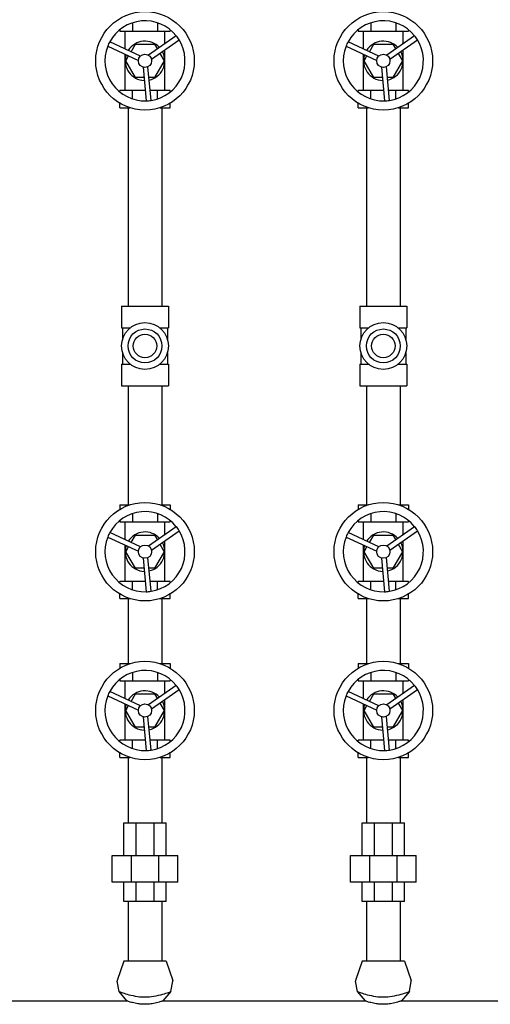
# Model space of a CAD drawing. Header units: inches. Extents: x 36 to 1719, y -84 to 1122.
# Tile 19 of 256: x 345 to 357, y 285 to 310. Entities that reach past the tile are written whole.
import ezdxf

# ---------------------------------------------------------------- set-up
doc = ezdxf.new("R2010")
doc.units = ezdxf.units.IN
doc.header["$LTSCALE"] = 48
doc.header["$MEASUREMENT"] = 0
doc.layers.add('Visible (ANSI)', color=7, linetype='Continuous', lineweight=30)

msp = doc.modelspace()

# ---------------------------------------------------------------- linework, layer by layer
at = {"layer": 'Visible (ANSI)'}
for p, q in [((347.84468, 309.89973), (347.84468, 309.69053)), ((348.48113, 309.89973), (348.48113, 309.69053)), ((353.84468, 309.89973), (353.84468, 309.69053)), ((354.48113, 309.89973), (354.48113, 309.69053)), ((347.52646, 309.72511), (347.52646, 309.69053)), ((347.52646, 309.69053), (347.84468, 309.69053)), ((347.66684, 309.24092), (347.66684, 309.69053)), ((347.84468, 309.69053), (348.48113, 309.69053)), ((348.95079, 309.57241), (348.25435, 309.08262)), ((348.48113, 309.69053), (348.79935, 309.69053)), ((348.65897, 309.36718), (348.65897, 309.69053)), ((348.79935, 309.72511), (348.79935, 309.69053)), ((353.52646, 309.72511), (353.52646, 309.69053)), ((353.52646, 309.69053), (353.84468, 309.69053)), ((353.66684, 309.24092), (353.66684, 309.69053)), ((353.84468, 309.69053), (354.48113, 309.69053)), ((354.95079, 309.57241), (354.25435, 309.08262)), ((354.48113, 309.69053), (354.79935, 309.69053)), ((354.65897, 309.36718), (354.65897, 309.69053)), ((354.79935, 309.72511), (354.79935, 309.69053)), ((347.22344, 309.30986), (347.99583, 308.95163)), ((348.04801, 309.06413), (347.27562, 309.42237)), ((347.81303, 309.17312), (347.92139, 309.3608)), ((347.92139, 309.3608), (348.40441, 309.3608)), ((348.32569, 308.98118), (349.02213, 309.47097)), ((348.40441, 309.3608), (348.47531, 309.23801)), ((353.22344, 309.30986), (353.99583, 308.95163)), ((354.04801, 309.06413), (353.27562, 309.42237)), ((353.81303, 309.17312), (353.92139, 309.3608)), ((353.92139, 309.3608), (354.40441, 309.3608)), ((354.32569, 308.98118), (355.02213, 309.47097)), ((354.40441, 309.3608), (354.47531, 309.23801)), ((347.66684, 308.19446), (347.66684, 309.10421)), ((347.67988, 308.94249), (347.75078, 309.06529)), ((348.53756, 309.13018), (348.64592, 308.94249)), ((348.65897, 308.19446), (348.65897, 309.21556)), ((353.66684, 308.19446), (353.66684, 309.10421)), ((353.67988, 308.94249), (353.75078, 309.06529)), ((354.53756, 309.13018), (354.64592, 308.94249)), ((354.65897, 308.19446), (354.65897, 309.21556)), ((347.92139, 308.52419), (347.67988, 308.94249)), ((348.11501, 308.78217), (348.19096, 307.93414)), ((348.31448, 307.94521), (348.23853, 308.79324)), ((348.64592, 308.94249), (348.40441, 308.52419)), ((353.92139, 308.52419), (353.67988, 308.94249)), ((354.11501, 308.78217), (354.19096, 307.93414)), ((354.31448, 307.94521), (354.23853, 308.79324)), ((354.64592, 308.94249), (354.40441, 308.52419)), ((348.13811, 308.52419), (347.92139, 308.52419)), ((348.40441, 308.52419), (348.26263, 308.52419)), ((354.13811, 308.52419), (353.92139, 308.52419)), ((354.40441, 308.52419), (354.26263, 308.52419)), ((347.52646, 308.15988), (347.52646, 308.19446)), ((347.84468, 308.19446), (347.52646, 308.19446)), ((348.16765, 308.19446), (347.84468, 308.19446)), ((347.84468, 307.98526), (347.84468, 308.19446)), ((348.48113, 308.19446), (348.29216, 308.19446)), ((348.48113, 307.98526), (348.48113, 308.19446)), ((348.79935, 308.19446), (348.48113, 308.19446)), ((348.79935, 308.15988), (348.79935, 308.19446)), ((353.52646, 308.15988), (353.52646, 308.19446)), ((353.84468, 308.19446), (353.52646, 308.19446)), ((354.16765, 308.19446), (353.84468, 308.19446)), ((353.84468, 307.98526), (353.84468, 308.19446)), ((354.48113, 308.19446), (354.29216, 308.19446)), ((354.48113, 307.98526), (354.48113, 308.19446)), ((354.79935, 308.19446), (354.48113, 308.19446)), ((354.79935, 308.15988), (354.79935, 308.19446)), ((347.52646, 307.76139), (347.52646, 307.87811)), ((347.52646, 307.76139), (347.78477, 307.76139)), ((347.7429, 307.76139), (347.7429, 302.76139)), ((348.54104, 307.76139), (348.79935, 307.76139)), ((348.5829, 307.76139), (348.5829, 302.76139)), ((348.79935, 307.76139), (348.79935, 307.87811)), ((353.52646, 307.76139), (353.52646, 307.87811)), ((353.52646, 307.76139), (353.78477, 307.76139)), ((353.7429, 307.76139), (353.7429, 302.76139)), ((354.54104, 307.76139), (354.79935, 307.76139)), ((354.5829, 307.76139), (354.5829, 302.76139)), ((354.79935, 307.76139), (354.79935, 307.87811)), ((347.5744, 302.76139), (347.5744, 302.22039)), ((347.5744, 302.76139), (348.7514, 302.76139)), ((348.7514, 302.76139), (348.7514, 302.22039)), ((353.5744, 302.76139), (353.5744, 302.22039)), ((353.5744, 302.76139), (354.7514, 302.76139)), ((354.7514, 302.76139), (354.7514, 302.22039)), ((347.5744, 302.22039), (347.7946, 302.22039)), ((347.59915, 302.22039), (347.59915, 301.93027)), ((348.53121, 302.22039), (348.7514, 302.22039)), ((348.72665, 302.22039), (348.72665, 301.93027)), ((353.5744, 302.22039), (353.7946, 302.22039)), ((353.59915, 302.22039), (353.59915, 301.93027)), ((354.53121, 302.22039), (354.7514, 302.22039)), ((354.72665, 302.22039), (354.72665, 301.93027)), ((347.59915, 301.59252), (347.59915, 301.30239)), ((348.72665, 301.59252), (348.72665, 301.30239)), ((353.59915, 301.59252), (353.59915, 301.30239)), ((354.72665, 301.59252), (354.72665, 301.30239)), ((347.5744, 301.30239), (347.5744, 300.76139)), ((347.5744, 301.30239), (347.7946, 301.30239)), ((348.53121, 301.30239), (348.7514, 301.30239)), ((348.7514, 301.30239), (348.7514, 300.76139)), ((353.5744, 301.30239), (353.5744, 300.76139)), ((353.5744, 301.30239), (353.7946, 301.30239)), ((354.53121, 301.30239), (354.7514, 301.30239)), ((354.7514, 301.30239), (354.7514, 300.76139)), ((347.5744, 300.76139), (348.7514, 300.76139)), ((347.7429, 300.76139), (347.7429, 297.76139)), ((348.5829, 300.76139), (348.5829, 297.76139)), ((353.5744, 300.76139), (354.7514, 300.76139)), ((353.7429, 300.76139), (353.7429, 297.76139)), ((354.5829, 300.76139), (354.5829, 297.76139)), ((347.52646, 297.76139), (347.52646, 297.64468)), ((347.52646, 297.76139), (347.78477, 297.76139)), ((348.54104, 297.76139), (348.79935, 297.76139)), ((348.79935, 297.76139), (348.79935, 297.64468)), ((353.52646, 297.76139), (353.52646, 297.64468)), ((353.52646, 297.76139), (353.78477, 297.76139)), ((354.54104, 297.76139), (354.79935, 297.76139)), ((354.79935, 297.76139), (354.79935, 297.64468)), ((347.52646, 297.36291), (347.52646, 297.32832)), ((347.84468, 297.53752), (347.84468, 297.32832)), ((348.48113, 297.53752), (348.48113, 297.32832)), ((348.79935, 297.36291), (348.79935, 297.32832)), ((353.52646, 297.36291), (353.52646, 297.32832)), ((353.84468, 297.53752), (353.84468, 297.32832)), ((354.48113, 297.53752), (354.48113, 297.32832)), ((354.79935, 297.36291), (354.79935, 297.32832)), ((347.52646, 297.32832), (347.84468, 297.32832)), ((347.66684, 296.87872), (347.66684, 297.32832)), ((347.84468, 297.32832), (348.48113, 297.32832)), ((348.95079, 297.21021), (348.25435, 296.72041)), ((348.32569, 296.61897), (349.02213, 297.10876)), ((348.48113, 297.32832), (348.79935, 297.32832)), ((348.65897, 297.00497), (348.65897, 297.32832)), ((353.52646, 297.32832), (353.84468, 297.32832)), ((353.66684, 296.87872), (353.66684, 297.32832)), ((353.84468, 297.32832), (354.48113, 297.32832)), ((354.95079, 297.21021), (354.25435, 296.72041)), ((354.32569, 296.61897), (355.02213, 297.10876)), ((354.48113, 297.32832), (354.79935, 297.32832)), ((354.65897, 297.00497), (354.65897, 297.32832)), ((347.22344, 296.94766), (347.99583, 296.58943)), ((348.04801, 296.70193), (347.27562, 297.06016)), ((347.81303, 296.81091), (347.92139, 296.9986)), ((347.92139, 296.9986), (348.40441, 296.9986)), ((348.40441, 296.9986), (348.47531, 296.87581)), ((348.65897, 295.83226), (348.65897, 296.85336)), ((353.22344, 296.94766), (353.99583, 296.58943)), ((354.04801, 296.70193), (353.27562, 297.06016)), ((353.81303, 296.81091), (353.92139, 296.9986)), ((353.92139, 296.9986), (354.40441, 296.9986)), ((354.40441, 296.9986), (354.47531, 296.87581)), ((354.65897, 295.83226), (354.65897, 296.85336)), ((347.66684, 295.83226), (347.66684, 296.74201)), ((347.67988, 296.58029), (347.75078, 296.70308)), ((348.53756, 296.76797), (348.64592, 296.58029)), ((353.66684, 295.83226), (353.66684, 296.74201)), ((353.67988, 296.58029), (353.75078, 296.70308)), ((354.53756, 296.76797), (354.64592, 296.58029)), ((347.92139, 296.16198), (347.67988, 296.58029)), ((348.11501, 296.41997), (348.19096, 295.57194)), ((348.31448, 295.583), (348.23853, 296.43103)), ((348.64592, 296.58029), (348.40441, 296.16198)), ((353.92139, 296.16198), (353.67988, 296.58029)), ((354.11501, 296.41997), (354.19096, 295.57194)), ((354.31448, 295.583), (354.23853, 296.43103)), ((354.64592, 296.58029), (354.40441, 296.16198)), ((348.13811, 296.16198), (347.92139, 296.16198)), ((348.40441, 296.16198), (348.26263, 296.16198)), ((354.13811, 296.16198), (353.92139, 296.16198)), ((354.40441, 296.16198), (354.26263, 296.16198)), ((347.52646, 295.79767), (347.52646, 295.83226)), ((347.84468, 295.83226), (347.52646, 295.83226)), ((348.16765, 295.83226), (347.84468, 295.83226)), ((347.84468, 295.62306), (347.84468, 295.83226)), ((348.48113, 295.83226), (348.29216, 295.83226)), ((348.48113, 295.62306), (348.48113, 295.83226)), ((348.79935, 295.83226), (348.48113, 295.83226)), ((348.79935, 295.79767), (348.79935, 295.83226)), ((353.52646, 295.79767), (353.52646, 295.83226)), ((353.84468, 295.83226), (353.52646, 295.83226)), ((354.16765, 295.83226), (353.84468, 295.83226)), ((353.84468, 295.62306), (353.84468, 295.83226)), ((354.48113, 295.83226), (354.29216, 295.83226)), ((354.48113, 295.62306), (354.48113, 295.83226)), ((354.79935, 295.83226), (354.48113, 295.83226)), ((354.79935, 295.79767), (354.79935, 295.83226)), ((347.52646, 295.39919), (347.52646, 295.5159)), ((347.52646, 295.39919), (347.78477, 295.39919)), ((347.7429, 295.39919), (347.7429, 293.76139)), ((348.54104, 295.39919), (348.79935, 295.39919)), ((348.5829, 295.39919), (348.5829, 293.76139)), ((348.79935, 295.39919), (348.79935, 295.5159)), ((353.52646, 295.39919), (353.52646, 295.5159)), ((353.52646, 295.39919), (353.78477, 295.39919)), ((353.7429, 295.39919), (353.7429, 293.76139)), ((354.54104, 295.39919), (354.79935, 295.39919)), ((354.5829, 295.39919), (354.5829, 293.76139)), ((354.79935, 295.39919), (354.79935, 295.5159)), ((347.52646, 293.76139), (347.52646, 293.64468)), ((347.52646, 293.76139), (347.78477, 293.76139)), ((348.54104, 293.76139), (348.79935, 293.76139)), ((348.79935, 293.76139), (348.79935, 293.64468)), ((353.52646, 293.76139), (353.52646, 293.64468)), ((353.52646, 293.76139), (353.78477, 293.76139)), ((354.54104, 293.76139), (354.79935, 293.76139)), ((354.79935, 293.76139), (354.79935, 293.64468)), ((347.84468, 293.53752), (347.84468, 293.32832)), ((348.48113, 293.53752), (348.48113, 293.32832)), ((353.84468, 293.53752), (353.84468, 293.32832)), ((354.48113, 293.53752), (354.48113, 293.32832)), ((347.52646, 293.36291), (347.52646, 293.32832)), ((347.52646, 293.32832), (347.84468, 293.32832)), ((347.66684, 292.87872), (347.66684, 293.32832)), ((347.84468, 293.32832), (348.48113, 293.32832)), ((348.95079, 293.21021), (348.25435, 292.72041)), ((348.48113, 293.32832), (348.79935, 293.32832)), ((348.65897, 293.00497), (348.65897, 293.32832)), ((348.79935, 293.36291), (348.79935, 293.32832)), ((353.52646, 293.36291), (353.52646, 293.32832)), ((353.52646, 293.32832), (353.84468, 293.32832)), ((353.66684, 292.87872), (353.66684, 293.32832)), ((353.84468, 293.32832), (354.48113, 293.32832)), ((354.95079, 293.21021), (354.25435, 292.72041)), ((354.48113, 293.32832), (354.79935, 293.32832)), ((354.65897, 293.00497), (354.65897, 293.32832)), ((354.79935, 293.36291), (354.79935, 293.32832)), ((347.22344, 292.94766), (347.99583, 292.58943)), ((348.04801, 292.70193), (347.27562, 293.06016)), ((347.81303, 292.81091), (347.92139, 292.9986)), ((347.92139, 292.9986), (348.40441, 292.9986)), ((348.32569, 292.61897), (349.02213, 293.10876)), ((348.40441, 292.9986), (348.47531, 292.87581)), ((353.22344, 292.94766), (353.99583, 292.58943)), ((354.04801, 292.70193), (353.27562, 293.06016)), ((353.81303, 292.81091), (353.92139, 292.9986)), ((353.92139, 292.9986), (354.40441, 292.9986)), ((354.32569, 292.61897), (355.02213, 293.10876)), ((354.40441, 292.9986), (354.47531, 292.87581)), ((347.66684, 291.83226), (347.66684, 292.74201)), ((347.67988, 292.58029), (347.75078, 292.70308)), ((348.53756, 292.76797), (348.64592, 292.58029)), ((348.65897, 291.83226), (348.65897, 292.85336)), ((353.66684, 291.83226), (353.66684, 292.74201)), ((353.67988, 292.58029), (353.75078, 292.70308)), ((354.53756, 292.76797), (354.64592, 292.58029)), ((354.65897, 291.83226), (354.65897, 292.85336)), ((347.92139, 292.16198), (347.67988, 292.58029)), ((348.11501, 292.41997), (348.19096, 291.57194)), ((348.31448, 291.583), (348.23853, 292.43103)), ((348.64592, 292.58029), (348.40441, 292.16198)), ((353.92139, 292.16198), (353.67988, 292.58029)), ((354.11501, 292.41997), (354.19096, 291.57194)), ((354.31448, 291.583), (354.23853, 292.43103)), ((354.64592, 292.58029), (354.40441, 292.16198)), ((348.13811, 292.16198), (347.92139, 292.16198)), ((348.40441, 292.16198), (348.26263, 292.16198)), ((354.13811, 292.16198), (353.92139, 292.16198)), ((354.40441, 292.16198), (354.26263, 292.16198)), ((347.52646, 291.79767), (347.52646, 291.83226)), ((347.84468, 291.83226), (347.52646, 291.83226)), ((348.16765, 291.83226), (347.84468, 291.83226)), ((347.84468, 291.62306), (347.84468, 291.83226)), ((348.48113, 291.83226), (348.29216, 291.83226)), ((348.48113, 291.62306), (348.48113, 291.83226)), ((348.79935, 291.83226), (348.48113, 291.83226)), ((348.79935, 291.79767), (348.79935, 291.83226)), ((353.52646, 291.79767), (353.52646, 291.83226)), ((353.84468, 291.83226), (353.52646, 291.83226)), ((354.16765, 291.83226), (353.84468, 291.83226)), ((353.84468, 291.62306), (353.84468, 291.83226)), ((354.48113, 291.83226), (354.29216, 291.83226)), ((354.48113, 291.62306), (354.48113, 291.83226)), ((354.79935, 291.83226), (354.48113, 291.83226)), ((354.79935, 291.79767), (354.79935, 291.83226)), ((347.52646, 291.39919), (347.52646, 291.5159)), ((347.52646, 291.39919), (347.78477, 291.39919)), ((347.7429, 291.39919), (347.7429, 289.75401)), ((348.54104, 291.39919), (348.79935, 291.39919)), ((348.5829, 291.39919), (348.5829, 289.75401)), ((348.79935, 291.39919), (348.79935, 291.5159)), ((353.52646, 291.39919), (353.52646, 291.5159)), ((353.52646, 291.39919), (353.78477, 291.39919)), ((353.7429, 291.39919), (353.7429, 289.75401)), ((354.54104, 291.39919), (354.79935, 291.39919)), ((354.5829, 291.39919), (354.5829, 289.75401)), ((354.79935, 291.39919), (354.79935, 291.5159)), ((347.63141, 289.75401), (347.94275, 289.75401)), ((347.63141, 288.92724), (347.63141, 289.75401)), ((347.94275, 288.92724), (347.94275, 289.75401)), ((347.94275, 289.75401), (348.38306, 289.75401)), ((348.38306, 289.75401), (348.6944, 289.75401)), ((348.38306, 289.75401), (348.38306, 288.92724)), ((348.6944, 288.92724), (348.6944, 289.75401)), ((353.63141, 289.75401), (353.94275, 289.75401)), ((353.63141, 288.92724), (353.63141, 289.75401)), ((353.94275, 288.92724), (353.94275, 289.75401)), ((353.94275, 289.75401), (354.38306, 289.75401)), ((354.38306, 289.75401), (354.6944, 289.75401)), ((354.38306, 289.75401), (354.38306, 288.92724)), ((354.6944, 288.92724), (354.6944, 289.75401)), ((347.33613, 288.92724), (347.82044, 288.92724)), ((347.33613, 288.25795), (347.33613, 288.92724)), ((347.82044, 288.92724), (348.50536, 288.92724)), ((347.82044, 288.25795), (347.82044, 288.92724)), ((348.50536, 288.92724), (348.98968, 288.92724)), ((348.50536, 288.92724), (348.50536, 288.25795)), ((348.98968, 288.25795), (348.98968, 288.92724)), ((353.33613, 288.92724), (353.82044, 288.92724)), ((353.33613, 288.25795), (353.33613, 288.92724)), ((353.82044, 288.92724), (354.50536, 288.92724)), ((353.82044, 288.25795), (353.82044, 288.92724)), ((354.50536, 288.92724), (354.98968, 288.92724)), ((354.50536, 288.92724), (354.50536, 288.25795)), ((354.98968, 288.25795), (354.98968, 288.92724)), ((347.82044, 288.25795), (347.33613, 288.25795)), ((347.63141, 287.76779), (347.63141, 288.25795)), ((348.50536, 288.25795), (347.82044, 288.25795)), ((347.94275, 287.76779), (347.94275, 288.25795)), ((348.38306, 288.25795), (348.38306, 287.76779)), ((348.98968, 288.25795), (348.50536, 288.25795)), ((348.6944, 287.76779), (348.6944, 288.25795)), ((353.82044, 288.25795), (353.33613, 288.25795)), ((353.63141, 287.76779), (353.63141, 288.25795)), ((354.50536, 288.25795), (353.82044, 288.25795)), ((353.94275, 287.76779), (353.94275, 288.25795)), ((354.38306, 288.25795), (354.38306, 287.76779)), ((354.98968, 288.25795), (354.50536, 288.25795)), ((354.6944, 287.76779), (354.6944, 288.25795)), ((347.94275, 287.76779), (347.63141, 287.76779)), ((347.7429, 287.76779), (347.7429, 286.26779)), ((348.38306, 287.76779), (347.94275, 287.76779)), ((348.6944, 287.76779), (348.38306, 287.76779)), ((348.5829, 287.76779), (348.5829, 286.26779)), ((353.94275, 287.76779), (353.63141, 287.76779)), ((353.7429, 287.76779), (353.7429, 286.26779)), ((354.38306, 287.76779), (353.94275, 287.76779)), ((354.6944, 287.76779), (354.38306, 287.76779)), ((354.5829, 287.76779), (354.5829, 286.26779)), ((347.6339, 286.26779), (347.46137, 285.77712)), ((348.6919, 286.26779), (347.6339, 286.26779)), ((348.6919, 286.26779), (348.86444, 285.77712)), ((353.6339, 286.26779), (353.46137, 285.77712)), ((354.6919, 286.26779), (353.6339, 286.26779)), ((354.6919, 286.26779), (354.86444, 285.77712)), ((347.50856, 285.50305), (347.46025, 285.76264)), ((348.81725, 285.50305), (348.86555, 285.76264)), ((353.50856, 285.50305), (353.46025, 285.76264)), ((354.81725, 285.50305), (354.86555, 285.76264)), ((347.70978, 285.26779), (347.50856, 285.50305)), ((348.81725, 285.50305), (348.61603, 285.26779)), ((353.70978, 285.26779), (353.50856, 285.50305)), ((354.81725, 285.50305), (354.61603, 285.26779)), ((343.74103, 285.26779), (347.70978, 285.26779)), ((348.61603, 285.26779), (353.70978, 285.26779)), ((354.61603, 285.26779), (358.70978, 285.26779))]:
    msp.add_line(p, q, dxfattribs=at)
for centre, radius in [((348.1629, 308.94249), 1.24016), ((354.1629, 308.94249), 1.24016), ((348.1629, 308.94249), 0.16732), ((354.1629, 308.94249), 0.16732), ((348.1629, 301.76139), 0.5885), ((354.1629, 301.76139), 0.5885), ((348.1629, 301.76139), 0.4275), ((348.1629, 301.76139), 0.296), ((354.1629, 301.76139), 0.4275), ((354.1629, 301.76139), 0.296), ((348.1629, 296.58029), 1.24016), ((354.1629, 296.58029), 1.24016), ((348.1629, 296.58029), 0.16732), ((354.1629, 296.58029), 0.16732), ((348.1629, 292.58029), 1.24016), ((354.1629, 292.58029), 1.24016), ((348.1629, 292.58029), 0.16732), ((354.1629, 292.58029), 0.16732)]:
    msp.add_circle(centre, radius, dxfattribs=at)
for centre, radius, start, end in [((348.1629, 308.94249), 1.00874, 38.642414, 151.593963), ((354.1629, 308.94249), 1.00874, 38.642414, 151.593963), ((348.1629, 308.94249), 1.00874, 31.593963, 38.642414), ((354.1629, 308.94249), 1.00874, 31.593963, 38.642414), ((348.1629, 308.94249), 1.00874, 158.642414, 271.593963), ((348.1629, 308.94249), 1.00874, 151.593963, 158.642414), ((348.1629, 308.94249), 0.49606, 42.298945, 147.937433), ((348.1629, 308.94249), 1.00874, 278.642414, 31.593963), ((354.1629, 308.94249), 1.00874, 158.642414, 271.593963), ((354.1629, 308.94249), 1.00874, 151.593963, 158.642414), ((354.1629, 308.94249), 0.49606, 42.298945, 147.937433), ((354.1629, 308.94249), 1.00874, 278.642414, 31.593963), ((348.1629, 308.94249), 0.49606, 162.298945, 267.937433), ((348.1629, 308.94249), 0.49606, 282.298945, 27.937433), ((354.1629, 308.94249), 0.49606, 162.298945, 267.937433), ((354.1629, 308.94249), 0.49606, 282.298945, 27.937433), ((348.1629, 308.94249), 1.00874, 271.593963, 278.642414), ((354.1629, 308.94249), 1.00874, 271.593963, 278.642414), ((348.1629, 296.58029), 1.00874, 38.642414, 151.593963), ((354.1629, 296.58029), 1.00874, 38.642414, 151.593963), ((348.1629, 296.58029), 1.00874, 278.642414, 31.593963), ((348.1629, 296.58029), 1.00874, 31.593963, 38.642414), ((354.1629, 296.58029), 1.00874, 278.642414, 31.593963), ((354.1629, 296.58029), 1.00874, 31.593963, 38.642414), ((348.1629, 296.58029), 1.00874, 158.642414, 271.593963), ((348.1629, 296.58029), 1.00874, 151.593963, 158.642414), ((348.1629, 296.58029), 0.49606, 42.298945, 147.937433), ((354.1629, 296.58029), 1.00874, 158.642414, 271.593963), ((354.1629, 296.58029), 1.00874, 151.593963, 158.642414), ((354.1629, 296.58029), 0.49606, 42.298945, 147.937433), ((348.1629, 296.58029), 0.49606, 162.298945, 267.937433), ((348.1629, 296.58029), 0.49606, 282.298945, 27.937433), ((354.1629, 296.58029), 0.49606, 162.298945, 267.937433), ((354.1629, 296.58029), 0.49606, 282.298945, 27.937433), ((348.1629, 296.58029), 1.00874, 271.593963, 278.642414), ((354.1629, 296.58029), 1.00874, 271.593963, 278.642414), ((348.1629, 292.58029), 1.00874, 38.642414, 151.593963), ((354.1629, 292.58029), 1.00874, 38.642414, 151.593963), ((348.1629, 292.58029), 1.00874, 31.593963, 38.642414), ((354.1629, 292.58029), 1.00874, 31.593963, 38.642414), ((348.1629, 292.58029), 1.00874, 158.642414, 271.593963), ((348.1629, 292.58029), 1.00874, 151.593963, 158.642414), ((348.1629, 292.58029), 0.49606, 42.298945, 147.937433), ((348.1629, 292.58029), 1.00874, 278.642414, 31.593963), ((354.1629, 292.58029), 1.00874, 158.642414, 271.593963), ((354.1629, 292.58029), 1.00874, 151.593963, 158.642414), ((354.1629, 292.58029), 0.49606, 42.298945, 147.937433), ((354.1629, 292.58029), 1.00874, 278.642414, 31.593963), ((348.1629, 292.58029), 0.49606, 162.298945, 267.937433), ((348.1629, 292.58029), 0.49606, 282.298945, 27.937433), ((354.1629, 292.58029), 0.49606, 162.298945, 267.937433), ((354.1629, 292.58029), 0.49606, 282.298945, 27.937433), ((348.1629, 292.58029), 1.00874, 271.593963, 278.642414), ((354.1629, 292.58029), 1.00874, 271.593963, 278.642414), ((347.4879, 285.76779), 0.02812, 160.626996, 190.540932), ((348.8379, 285.76779), 0.02812, 349.459068, 19.373004), ((353.4879, 285.76779), 0.02812, 160.626996, 190.540932), ((354.8379, 285.76779), 0.02812, 349.459068, 19.373004)]:
    msp.add_arc(centre, radius, start, end, dxfattribs=at)
for points, knots in [([(347.50856, 285.50304), (347.50856, 285.50304), (347.50983, 285.50259), (347.52079, 285.49863), (347.54279, 285.49064), (347.61123, 285.4673), (347.65723, 285.45211), (347.77175, 285.41903), (347.84125, 285.40122), (347.98757, 285.3753), (348.06269, 285.36704), (348.1395, 285.36569), (348.14731, 285.36555), (348.15511, 285.36548), (348.1629, 285.36548)], [7.87242578, 7.87242578, 7.87242578, 7.87242578, 8.04732413, 8.04732413, 8.62130842, 8.62130842, 9.20146664, 9.20146664, 9.83041405, 9.83041405, 10.41613674, 10.41613674, 10.41613674, 10.47570435, 10.47570435, 10.47570435, 10.47570435]), ([(348.1629, 285.36548), (348.23868, 285.36553), (348.31336, 285.37224), (348.46723, 285.39701), (348.54341, 285.41612), (348.6694, 285.4522), (348.7198, 285.46901), (348.78953, 285.49294), (348.80997, 285.50042), (348.81671, 285.50285), (348.81725, 285.50304), (348.81725, 285.50304)], [0.05956761, 0.05956761, 0.05956761, 0.05956761, 0.63886837, 0.63886837, 1.31634073, 1.31634073, 1.95572398, 1.95572398, 2.55150995, 2.55150995, 2.66473017, 2.66473017, 2.66473017, 2.66473017]), ([(353.50856, 285.50304), (353.50856, 285.50304), (353.50983, 285.50259), (353.52079, 285.49863), (353.54279, 285.49064), (353.61123, 285.4673), (353.65723, 285.45211), (353.77175, 285.41903), (353.84125, 285.40122), (353.98757, 285.3753), (354.06269, 285.36704), (354.1395, 285.36569), (354.14731, 285.36555), (354.15511, 285.36548), (354.1629, 285.36548)], [7.87242578, 7.87242578, 7.87242578, 7.87242578, 8.04732413, 8.04732413, 8.62130842, 8.62130842, 9.20146664, 9.20146664, 9.83041405, 9.83041405, 10.41613674, 10.41613674, 10.41613674, 10.47570435, 10.47570435, 10.47570435, 10.47570435]), ([(354.1629, 285.36548), (354.23868, 285.36553), (354.31336, 285.37224), (354.46723, 285.39701), (354.54341, 285.41612), (354.6694, 285.4522), (354.7198, 285.46901), (354.78953, 285.49294), (354.80997, 285.50042), (354.81671, 285.50285), (354.81725, 285.50304), (354.81725, 285.50304)], [0.05956761, 0.05956761, 0.05956761, 0.05956761, 0.63886837, 0.63886837, 1.31634073, 1.31634073, 1.95572398, 1.95572398, 2.55150995, 2.55150995, 2.66473017, 2.66473017, 2.66473017, 2.66473017]), ([(348.1629, 285.18054), (348.15276, 285.18054), (348.14261, 285.18067), (348.0925, 285.18197), (348.05325, 285.18506), (347.96658, 285.19587), (347.92103, 285.20462), (347.85901, 285.21931), (347.83879, 285.2247), (347.78207, 285.24103), (347.7531, 285.25123), (347.72346, 285.26228), (347.71623, 285.26518), (347.71071, 285.26741), (347.70978, 285.26779), (347.70978, 285.26779)], [5.6136033, 5.6136033, 5.6136033, 5.6136033, 5.69124838, 5.69124838, 5.99705437, 5.99705437, 6.39622941, 6.39622941, 6.61468368, 6.61468368, 7.07535259, 7.07535259, 7.34665405, 7.34665405, 7.48550737, 7.48550737, 7.48550737, 7.48550737]), ([(348.61603, 285.26779), (348.61602, 285.26779), (348.6152, 285.26745), (348.61022, 285.26544), (348.60348, 285.26272), (348.57628, 285.25253), (348.55026, 285.24326), (348.47866, 285.222), (348.43275, 285.21017), (348.33629, 285.19248), (348.28812, 285.18613), (348.21306, 285.18135), (348.18801, 285.18054), (348.1629, 285.18054)], [3.74207999, 3.74207999, 3.74207999, 3.74207999, 3.8717767, 3.8717767, 4.13633225, 4.13633225, 4.56945756, 4.56945756, 5.03148517, 5.03148517, 5.42144785, 5.42144785, 5.6136033, 5.6136033, 5.6136033, 5.6136033]), ([(354.1629, 285.18054), (354.15276, 285.18054), (354.14261, 285.18067), (354.0925, 285.18197), (354.05325, 285.18506), (353.96658, 285.19587), (353.92103, 285.20462), (353.85901, 285.21931), (353.83879, 285.2247), (353.78207, 285.24103), (353.7531, 285.25123), (353.72346, 285.26228), (353.71623, 285.26518), (353.71071, 285.26741), (353.70978, 285.26779), (353.70978, 285.26779)], [5.6136033, 5.6136033, 5.6136033, 5.6136033, 5.69124838, 5.69124838, 5.99705437, 5.99705437, 6.39622941, 6.39622941, 6.61468368, 6.61468368, 7.07535259, 7.07535259, 7.34665405, 7.34665405, 7.48550737, 7.48550737, 7.48550737, 7.48550737]), ([(354.61603, 285.26779), (354.61602, 285.26779), (354.6152, 285.26745), (354.61022, 285.26544), (354.60348, 285.26272), (354.57628, 285.25253), (354.55026, 285.24326), (354.47866, 285.222), (354.43275, 285.21017), (354.33629, 285.19248), (354.28812, 285.18613), (354.21306, 285.18135), (354.18801, 285.18054), (354.1629, 285.18054)], [3.74207999, 3.74207999, 3.74207999, 3.74207999, 3.8717767, 3.8717767, 4.13633225, 4.13633225, 4.56945756, 4.56945756, 5.03148517, 5.03148517, 5.42144785, 5.42144785, 5.6136033, 5.6136033, 5.6136033, 5.6136033])]:
    msp.add_open_spline(points, degree=3, knots=knots, dxfattribs=at)
for points in [[(348.61603, 285.26779), (348.61603, 285.26779), (348.61603, 285.26779), (348.61603, 285.26779)], [(354.61603, 285.26779), (354.61603, 285.26779), (354.61603, 285.26779), (354.61603, 285.26779)]]:
    msp.add_open_spline(points, degree=3, dxfattribs=at)

doc.saveas('drawing.dxf')
